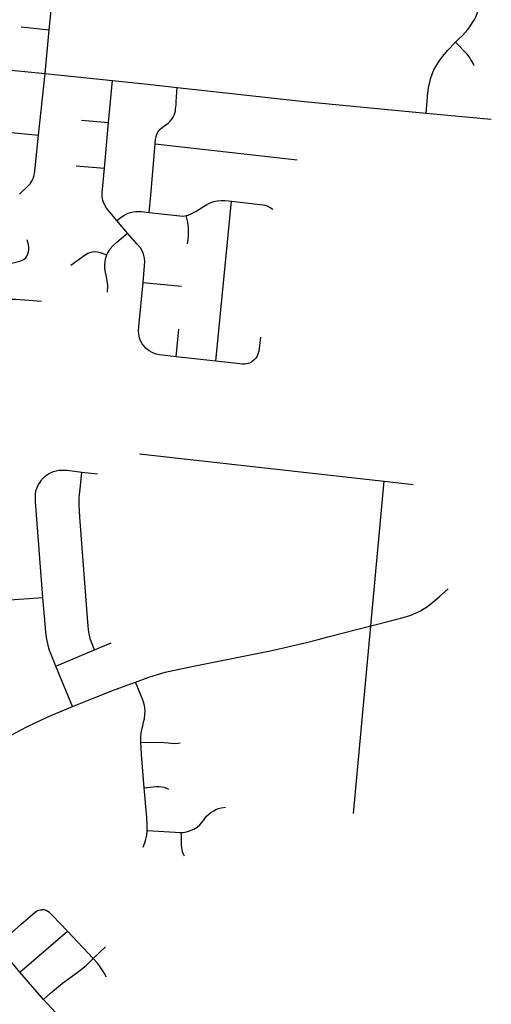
# Model space of a CAD drawing. Extents: x 1410746 to 1533160, y 578873 to 704954.
# Tile 211 of 227: x 1517310 to 1520719, y 661805 to 668930. Entities that reach past the tile are written whole.
import ezdxf

# ---------------------------------------------------------------- set-up
doc = ezdxf.new("R2010")
doc.units = 0
doc.header["$MEASUREMENT"] = 0
doc.layers.add('MC_STREETS', color=254, linetype='CONTINUOUS')

msp = doc.modelspace()

# ---------------------------------------------------------------- linework, layer by layer
at = {"layer": 'MC_STREETS'}
for p, q in [((1517523.5148, 668856.121475), (1517584.044875, 669448.15835)), ((1517320.54605, 668877.7579), (1517523.5148, 668856.121475)), ((1517493.657025, 668540.1937), (1517523.5148, 668856.121475)), ((1516845.67035, 668603.324725), (1517493.657025, 668540.1937)), ((1517446.363675, 668094.577), (1517493.657025, 668540.1937)), ((1517493.657025, 668540.1937), (1517979.4737, 668489.531125)), ((1517950.67405, 668186.194325), (1517979.4737, 668489.531125)), ((1517979.4737, 668489.531125), (1518236.07255, 668463.672275)), ((1518236.07255, 668463.672275), (1518448.133075, 668439.684125)), ((1518448.133075, 668439.684125), (1519367.7821, 668338.11495)), ((1519367.7821, 668338.11495), (1520249.27525, 668254.187875)), ((1520249.27525, 668254.187875), (1520719.3619, 668210.5523)), ((1517755.8631, 668203.295675), (1517950.67405, 668186.194325)), ((1517922.6062, 667855.52635), (1517950.67405, 668186.194325)), ((1517175.036175, 668121.6587), (1517446.363675, 668094.577)), ((1518257.139825, 667659.894025), (1518289.46685, 668031.885675)), ((1518289.46685, 668031.885675), (1519315.0023, 667916.4058)), ((1517718.974375, 667873.354075), (1517922.6062, 667855.52635)), ((1518245.59885, 667535.07385), (1518257.139825, 667659.894025)), ((1518726.848675, 666459.750275), (1518840.914075, 667616.627225)), ((1518089.278425, 667385.872125), (1518012.819325, 667476.18865)), ((1518201.479975, 667028.3036), (1518479.138225, 667002.2446)), ((1518440.05085, 666491.1471), (1518460.166625, 666691.414875)), ((1518726.848675, 666459.750275), (1518440.05085, 666491.1471)), ((1518176.328175, 665787.590775), (1519944.49325, 665589.970175)), ((1517758.8001, 665656.855225), (1517872.491125, 665644.4512)), ((1519847.886125, 664543.9795), (1519944.49325, 665589.970175)), ((1519944.49325, 665589.970175), (1520153.581175, 665567.219475)), ((1519724.16885, 663186.56005), (1519847.886125, 664543.9795)), ((1517849.681125, 664371.33275), (1517970.75115, 664420.01725)), ((1517570.895275, 664253.195975), (1517849.681125, 664371.33275)), ((1517691.189675, 663959.8157), (1517570.895275, 664253.195975)), ((1518231.739675, 663061.81255), (1518475.92515, 663048.969425)), ((1517310.18375, 662037.40515), (1517654.21565, 662333.578425)), ((1517841.486925, 662135.704475), (1517654.21565, 662333.578425)), ((1517310.18375, 662037.40515), (1517146.682875, 662234.4021)), ((1517841.486925, 662135.704475), (1517929.78755, 662221.70645)), ((1517481.33955, 661841.067875), (1517310.18375, 662037.40515)), ((1517569.7689, 661743.94295), (1517481.33955, 661841.067875))]:
    msp.add_line(p, q, dxfattribs=at)
for points in [[(1520459.396075, 668766.188575), (1520484.54595, 668790.517925), (1520511.11905, 668815.91485), (1520531.169225, 668837.784225), (1520549.221025, 668857.8672), (1520564.745925, 668877.994775), (1520584.38205, 668908.25095), (1520599.17335, 668934.5849), (1520609.6625, 668955.894575), (1520619.9479, 668981.57955), (1520630.03615, 669012.004025), (1520636.683775, 669038.482), (1520641.685075, 669067.17485), (1520646.795625, 669102.0593), (1520664.857, 669286.398175)], [(1520249.27525, 668254.187875), (1520254.915275, 668338.788175), (1520258.8199, 668377.400625), (1520263.592225, 668417.3146), (1520268.7984, 668450.287025), (1520274.004575, 668475.01635), (1520280.07845, 668501.0472), (1520290.982025, 668535.271725), (1520304.7343, 668566.3599), (1520320.6125, 668596.54845), (1520341.445825, 668628.4929), (1520369.91805, 668666.687325), (1520402.414825, 668705.710525), (1520459.396075, 668766.188575)], [(1520596.299, 668596.911675), (1520583.531325, 668621.546475), (1520570.17635, 668644.73475), (1520560.60485, 668659.476525), (1520544.6774, 668680.15955), (1520459.396075, 668766.188575)], [(1518426.97335, 668239.1607), (1518431.43115, 668252.203875), (1518435.32025, 668268.95285), (1518437.23435, 668285.6056), (1518439.915325, 668313.1308), (1518442.007125, 668337.634625), (1518448.133075, 668439.684125)], [(1518304.444175, 668106.1009), (1518310.557225, 668118.166125), (1518317.31375, 668128.140075), (1518325.104725, 668136.919175), (1518349.330725, 668156.52675), (1518382.2638, 668181.5167), (1518397.4891, 668195.01845), (1518410.385075, 668209.362275), (1518420.204125, 668225.29205), (1518426.97335, 668239.1607)], [(1517309.35545, 667666.0543), (1517376.8376, 667732.61715), (1517385.11525, 667742.237225), (1517393.14915, 667754.28805), (1517400.51355, 667766.673625), (1517406.8737, 667780.063425), (1517412.899125, 667797.804925), (1517417.58555, 667817.22015), (1517420.2635, 667835.63115), (1517422.271975, 667857.724325), (1517446.363675, 668094.577)], [(1518289.46685, 668031.885675), (1518292.5398, 668063.792125), (1518295.43545, 668081.487825), (1518299.77895, 668094.84), (1518304.444175, 668106.1009)], [(1518012.819325, 667476.18865), (1517937.969025, 667565.983625), (1517924.857825, 667586.982925), (1517915.41035, 667608.645625), (1517909.3395, 667630.612775), (1517906.3513, 667652.160625), (1517906.2168, 667676.20815), (1517922.6062, 667855.52635)], [(1518512.338275, 667511.702575), (1518527.3002, 667515.80885), (1518535.79, 667519.3013), (1518543.43075, 667522.444675), (1518584.852575, 667545.3905), (1518662.94165, 667592.459625), (1518692.400575, 667606.145625), (1518713.87955, 667613.4153), (1518736.71775, 667618.110825), (1518765.42735, 667621.244675), (1518793.5175, 667621.110825), (1518819.321925, 667618.831625), (1518840.914075, 667616.627225)], [(1518840.914075, 667616.627225), (1519068.5711, 667591.09645), (1519083.1229, 667587.9242), (1519099.8827, 667582.526575), (1519121.31345, 667571.217225), (1519139.36755, 667559.6034)], [(1518012.819325, 667476.18865), (1518043.2736, 667500.357125), (1518062.329, 667513.498175), (1518078.5051, 667523.3067), (1518094.676975, 667530.0949), (1518111.4478, 667535.685175), (1518130.2275, 667540.3449), (1518149.644125, 667542.1861), (1518167.624075, 667542.23105), (1518188.105675, 667540.774375), (1518245.59885, 667535.07385)], [(1518245.59885, 667535.07385), (1518466.595375, 667510.507225), (1518490.4669, 667509.205125), (1518512.338275, 667511.702575)], [(1518523.03545, 667307.1295), (1518526.69325, 667339.1245), (1518529.38445, 667362.38605), (1518531.173525, 667390.4147), (1518530.57715, 667422.617825), (1518527.5151, 667448.770275), (1518521.811425, 667475.45565), (1518512.338275, 667511.702575)], [(1517115.75955, 667133.46525), (1517310.00985, 667182.7042), (1517326.549275, 667188.523625), (1517341.5573, 667196.487075), (1517352.889875, 667207.207075), (1517361.465875, 667219.152225), (1517369.4293, 667235.0791), (1517373.411025, 667250.699675), (1517375.861325, 667266.013975), (1517375.555025, 667285.616275), (1517373.2859, 667299.894425), (1517368.460775, 667322.685125), (1517364.528725, 667337.378575)], [(1517939.53365, 667227.1386), (1517947.4011, 667243.0289), (1517956.097925, 667258.17585), (1517964.4752, 667271.142675), (1517986.272075, 667296.2578), (1518011.39965, 667319.127825), (1518089.278425, 667385.872125)], [(1518201.479975, 667028.3036), (1518212.345775, 667149.793525), (1518213.73815, 667180.73605), (1518211.90515, 667204.08475), (1518205.120725, 667233.350775), (1518197.0384, 667252.803475), (1518182.038425, 667278.207625), (1518160.0437, 667305.1938), (1518089.278425, 667385.872125)], [(1517679.0227, 667153.23905), (1517783.189475, 667229.280575), (1517802.23575, 667239.979575), (1517816.52275, 667245.9472), (1517833.189375, 667250.11385), (1517853.044025, 667252.441975), (1517872.772625, 667250.11385), (1517891.3899, 667246.210775), (1517906.353275, 667241.208025), (1517919.181325, 667235.879625), (1517939.53365, 667227.1386)], [(1517944.382525, 666958.81045), (1517945.436075, 666976.104575), (1517945.972925, 666991.0947), (1517945.972925, 667007.3111), (1517944.8146, 667024.2997), (1517943.24165, 667040.5411), (1517937.2935, 667069.4282), (1517929.463475, 667103.084625), (1517925.42185, 667126.37995), (1517924.119975, 667150.176725), (1517926.655075, 667182.19175), (1517932.4313, 667206.86295), (1517939.53365, 667227.1386)], [(1518440.05085, 666491.1471), (1518320.853425, 666504.843375), (1518295.38695, 666510.39585), (1518266.928, 666521.466375), (1518245.79715, 666533.8643), (1518225.02455, 666550.6274), (1518206.276225, 666570.633575), (1518195.5817, 666585.396025), (1518184.148325, 666606.000975), (1518176.08535, 666626.5462), (1518170.4177, 666655.428025), (1518168.826825, 666676.586775), (1518170.5322, 666709.34525), (1518201.479975, 667028.3036)], [(1517176.194625, 666892.422975), (1517225.8551, 666904.197675), (1517244.32765, 666907.41765), (1517265.342275, 666908.4345), (1517282.96745, 666907.7566), (1517311.9473, 666905.722925), (1517467.081125, 666891.9486)], [(1519049.71545, 666633.2595), (1519045.570325, 666591.80825), (1519042.062925, 666553.545575), (1519038.23665, 666530.58795), (1519031.859525, 666509.543475), (1519025.482425, 666495.8327), (1519016.318575, 666481.577675), (1519005.3945, 666469.367675), (1518988.317975, 666455.11445), (1518979.789125, 666449.43665), (1518970.164775, 666444.849575), (1518960.47285, 666441.23885), (1518950.7809, 666438.9584), (1518936.52805, 666437.058025), (1518921.51505, 666437.24805), (1518901.561075, 666438.578325), (1518726.848675, 666459.750275)], [(1517477.153025, 664748.51485), (1517423.822175, 665441.27755), (1517422.75015, 665467.721175), (1517423.560275, 665494.864425), (1517427.40345, 665521.3916), (1517435.25725, 665544.550625), (1517445.26295, 665565.63405), (1517456.698025, 665583.8587), (1517468.133125, 665599.58195), (1517481.712275, 665615.305175), (1517497.4355, 665628.88435), (1517518.518925, 665642.82085), (1517538.172975, 665652.826525), (1517553.896225, 665659.97345), (1517572.835575, 665665.691), (1517595.348375, 665670.3365), (1517619.14715, 665671.360125), (1517653.95385, 665669.6485), (1517758.8001, 665656.855225)], [(1517849.681125, 664371.33275), (1517829.066025, 664425.3016), (1517822.35545, 664443.13775), (1517816.89905, 664463.404375), (1517812.22215, 664488.3479), (1517808.3247, 664514.8504), (1517805.206775, 664543.301625), (1517802.868325, 664570.5836), (1517743.6042, 665329.723575), (1517740.898225, 665375.048825), (1517739.545225, 665423.75655), (1517740.221725, 665463.66985), (1517742.251225, 665497.49465), (1517746.494675, 665533.569725), (1517758.8001, 665656.855225)], [(1516898.04025, 664821.248875), (1516958.310225, 664784.706725), (1516981.5958, 664772.537975), (1517006.165825, 664761.94745), (1517027.7705, 664753.89865), (1517053.18775, 664745.849875), (1517077.757775, 664739.49555), (1517108.258475, 664733.56485), (1517135.79385, 664730.5995), (1517162.05835, 664728.4814), (1517203.5732, 664728.4814), (1517477.153025, 664748.51485)], [(1519847.886125, 664543.9795), (1520000.28315, 664582.451875), (1520073.1206, 664602.29435), (1520099.37645, 664609.480675), (1520116.3318, 664615.0102), (1520130.458725, 664619.496425), (1520148.550225, 664625.7346), (1520164.962925, 664632.366475), (1520182.2375, 664640.0761), (1520208.04055, 664653.602275), (1520227.338675, 664665.080925), (1520250.4599, 664680.073675), (1520273.37655, 664696.479925), (1520308.793225, 664724.3445), (1520344.36915, 664755.51865), (1520407.896075, 664812.74615)], [(1517570.895275, 664253.195975), (1517536.4134, 664336.50945), (1517525.97115, 664365.47625), (1517518.054675, 664392.06025), (1517511.9263, 664416.5737), (1517505.79795, 664447.53805), (1517500.66225, 664477.8188), (1517497.7343, 664501.4031), (1517495.4765, 664528.81945), (1517477.153025, 664748.51485)], [(1518146.634775, 664137.018975), (1518242.4119, 664171.7046), (1518305.565225, 664191.741425), (1518362.39895, 664207.804325), (1518417.1403, 664221.041175), (1518591.051075, 664258.016375), (1519121.63795, 664363.837675), (1519207.00415, 664382.161225), (1519276.3653, 664398.1678), (1519372.86805, 664421.59655), (1519467.845375, 664445.3236), (1519546.603675, 664465.6687), (1519847.886125, 664543.9795)], [(1517691.189675, 663959.8157), (1517834.995225, 664017.51015), (1518000.050775, 664082.12125), (1518146.634775, 664137.018975)], [(1518185.198075, 663700.48105), (1518186.336275, 663737.6627), (1518188.9921, 663766.118025), (1518193.79365, 663794.74545), (1518199.0082, 663819.4265), (1518205.666, 663846.267975), (1518211.4488, 663871.30335), (1518215.4012, 663904.0218), (1518216.082975, 663926.597525), (1518213.969125, 663949.951175), (1518211.712575, 663965.292675), (1518206.470125, 663986.516375), (1518197.38615, 664012.9084), (1518146.634775, 664137.018975)], [(1516571.578325, 663301.471225), (1516947.4119, 663582.221275), (1516996.023, 663615.49625), (1517036.995225, 663639.107375), (1517315.46745, 663789.801825), (1517370.328575, 663818.274025), (1517421.71745, 663842.5796), (1517468.245225, 663864.801825), (1517525.189675, 663889.107375), (1517691.189675, 663959.8157)], [(1518185.198075, 663700.48105), (1518331.648225, 663701.619275), (1518353.274275, 663700.48105), (1518383.247225, 663696.3076), (1518404.4939, 663694.410575), (1518429.5346, 663693.272375), (1518451.91945, 663694.789975), (1518469.751475, 663698.204625)], [(1518209.31855, 663371.496275), (1518190.27955, 663612.6487), (1518186.735925, 663666.266375), (1518185.198075, 663700.48105)], [(1518209.31855, 663371.496275), (1518295.730125, 663380.16325), (1518317.945625, 663381.22625), (1518337.0263, 663379.7945), (1518353.2592, 663376.227575), (1518370.283125, 663369.732175), (1518386.1512, 663361.435275)], [(1518231.739675, 663061.81255), (1518231.204125, 663109.476125), (1518228.5264, 663156.3364), (1518209.31855, 663371.496275)], [(1518475.92515, 663048.969425), (1518491.6494, 663049.2661), (1518515.464125, 663052.809025), (1518543.7647, 663062.0799), (1518569.1265, 663073.66495), (1518593.525375, 663088.218675), (1518611.075425, 663103.200425), (1518625.2011, 663118.1822), (1518638.0426, 663134.87615), (1518649.171925, 663150.714025), (1518661.157325, 663165.695775), (1518676.567125, 663180.67755), (1518691.5489, 663192.66295), (1518708.6709, 663203.79225), (1518728.789275, 663214.493525), (1518747.6235, 663222.198425), (1518767.3138, 663227.335025), (1518796.6553, 663231.6753)], [(1518203.0858, 662941.725525), (1518214.892525, 662973.27465), (1518222.367625, 663000.49255), (1518228.066925, 663029.387875), (1518231.739675, 663061.81255)], [(1518475.92515, 663048.969425), (1518476.6284, 663018.344275), (1518477.3669, 662959.63255), (1518478.843925, 662938.584925), (1518481.059475, 662924.18395), (1518485.121275, 662910.890725), (1518490.290875, 662897.96675), (1518499.29995, 662880.60825)], [(1517146.682875, 662234.4021), (1517174.050275, 662256.5031), (1517226.55805, 662301.837), (1517320.18745, 662384.328975), (1517405.234525, 662458.230075), (1517424.639675, 662475.007925), (1517436.28565, 662482.0873), (1517447.88635, 662486.61715), (1517460.2846, 662488.582375), (1517470.422375, 662489.8596)], [(1517654.21565, 662333.578425), (1517546.099725, 662447.7104), (1517524.559425, 662468.8593), (1517514.3219, 662477.78515), (1517502.072575, 662484.196225), (1517489.216325, 662488.067925), (1517470.422375, 662489.8596)], [(1517481.33955, 661841.067875), (1517531.607625, 661885.460875), (1517619.99395, 661957.481725), (1517706.551825, 662021.5203), (1517744.14165, 662049.63345), (1517767.19315, 662067.965125), (1517791.5931, 662088.6943), (1517841.486925, 662135.704475)], [(1517936.609125, 662001.767075), (1517923.317475, 662028.598375), (1517911.287975, 662047.3923), (1517896.78865, 662069.50905), (1517873.730625, 662100.156975), (1517841.486925, 662135.704475)]]:
    msp.add_lwpolyline(points, dxfattribs=at)

doc.saveas('drawing.dxf')
